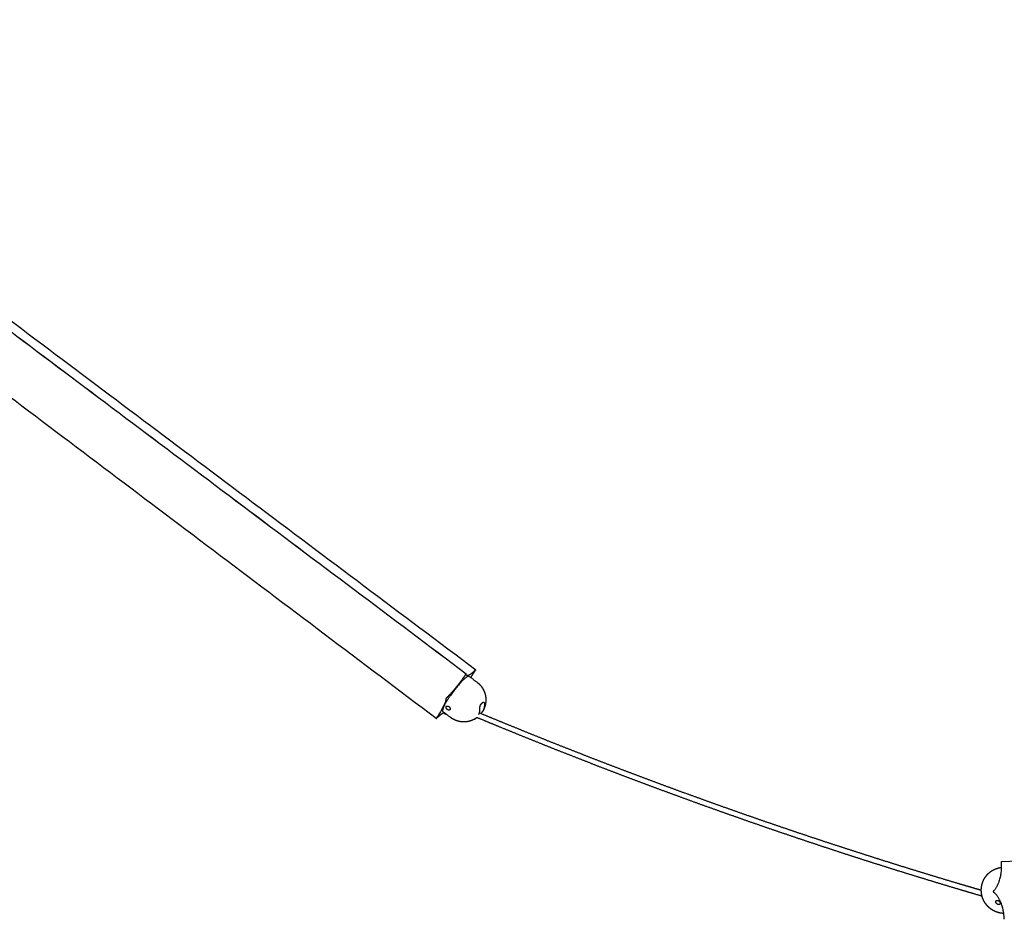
# Model space of a CAD drawing. Header units: millimetres. Extents: x 4502 to 7904, y 1635 to 3214.
# Tile 7 of 8: x 6914 to 7235, y 2635 to 2928. Entities that reach past the tile are written whole.
import ezdxf

# ---------------------------------------------------------------- set-up
doc = ezdxf.new("R2010")
doc.units = ezdxf.units.MM
doc.layers.add('Make2D$Visible$Curvas', color=7, linetype='Continuous')

msp = doc.modelspace()

# ---------------------------------------------------------------- linework, layer by layer
at = {"layer": 'Make2D$Visible$Curvas', "color": 7, "lineweight": -3}
for points, weights, degree in [([(6776.04, 2927.92), (7059.36, 2715.06)], [2867.83784324, 2764.4752274], 1), ([(7059.37, 2714.96), (6776.09, 2927.79)], [3238.74610631, 3359.821038], 1), ([(6780.32, 2928.19), (7062.43, 2716.38)], [2881.22085455, 2777.86018735], 1), ([(7049.56, 2700.47), (6766.98, 2913.56)], [2768.86949322, 2872.2462156], 1), ([(7059.08, 2714.77), (7058.92, 2714.54)], [3237.66052102, 3237.74129683], 1), ([(7059.51, 2714.53), (7059.12, 2714.83)], [2767.80822017, 2767.94634276], 1), ([(7059.37, 2715.05), (7059.37, 2715.06), (7059.36, 2715.06)], [3238.31004007, 3215.94644197, 3238.19832354], 2), ([(7059.51, 2714.53), (7059.36, 2714.65), (7059.37, 2714.96)], [3242.0951689, 3218.08190091, 3238.74610631], 2), ([(7059.37, 2714.96), (7059.37, 2715.05)], [3238.74610631, 3238.31004007], 1), ([(7062.19, 2716.17), (7060.06, 2714.12), (7059.51, 2714.53)], [3253.21317877, 2984.0085684, 3242.0951689], 2), ([(7060.85, 2713.82), (7061.44, 2714.83), (7062.18, 2715.93)], [3201.1902267, 3192.5127305, 3254.44643319], 2), ([(7062.18, 2715.93), (7062.34, 2716.17)], [3254.44643319, 3254.36565738], 1), ([(7062.34, 2716.32), (7062.19, 2716.17)], [3253.56846919, 3253.21317877], 1), ([(7062.43, 2716.38), (7062.41, 2716.39), (7062.34, 2716.32)], [3253.93828764, 2989.96026489, 3253.56846919], 2), ([(7062.41, 2716.29), (7062.38, 2716.23), (7062.34, 2716.17)], [3254.25842163, 3143.45377056, 3254.36565738], 2), ([(7062.41, 2716.29), (7062.45, 2716.36), (7062.43, 2716.38)], [3254.25842163, 3022.03509994, 3253.93828764], 2), ([(7058.92, 2714.54), (7056.03, 2710.21), (7053.15, 2707.43)], [3237.74129683, 2805.24506621, 3232.72279771], 2), ([(7060.33, 2714.22), (7062.89, 2712.29)], [2774.36154677, 2773.4571233], 1), ([(7052.71, 2706.76), (7052.69, 2705.23), (7049.81, 2700.92)], [3232.95124266, 2806.72175761, 3242.399816], 2), ([(7052.71, 2706.85), (7052.71, 2706.76)], [3232.51517643, 3232.95124266], 1), ([(7053.15, 2707.43), (7053, 2707.28)], [3232.72279771, 3232.36750729], 1), ([(7064.36, 2705.4), (7064.44, 2705.48), (7064.52, 2705.55)], [3241.12378275, 3240.61580853, 3241.45567566], 2), ([(7064.52, 2705.55), (7064.59, 2705.62), (7064.66, 2705.69)], [3241.45567566, 3240.95337842, 3241.79878275], 2), ([(7065.27, 2705.26), (7065.33, 2703.91), (7064.75, 2702.92)], [3244.16117724, 3158.76263437, 3247.17296255], 2), ([(7049.8, 2700.68), (7051.4, 2702.23), (7052.16, 2702.4)], [3243.63307043, 2990.03380977, 3041.35936128], 2), ([(7052.23, 2704.78), (7051.35, 2703.01), (7051.74, 2702.72)], [3239.87312463, 3016.60413358, 3247.13972402], 2), ([(7054.3, 2700.79), (7051.74, 2702.72)], [2771.50772979, 2772.41225175], 1), ([(7052.01, 2702.36), (7052.66, 2701.87)], [3258.80648916, 3258.53620912], 1), ([(7052.66, 2701.95), (7052.09, 2702.38)], [3258.10014289, 3258.33890898], 1), ([(7052.66, 2702.03), (7052.67, 2701.99), (7052.66, 2701.95)], [3232.77241326, 3245.05897753, 3258.10014289], 2), ([(7052.66, 2701.95), (7052.66, 2701.87)], [3258.10014289, 3258.53620912], 1), ([(7054.06, 2703.4), (7054.04, 2703.36), (7054.02, 2703.33), (7053.99, 2703.3)], [3239.11640631, 3239.17811847, 3239.24293644, 3239.30882183], 3), ([(7063.45, 2701.82), (7063.84, 2702.7), (7063.79, 2703.81)], [3106.14963455, 3114.32233496, 3240.78617724], 2), ([(7064.75, 2702.92), (7064.49, 2702.49), (7064.13, 2702.15)], [3247.17296255, 3216.56589528, 3220.85991952], 2), ([(7064.97, 2703.32), (7064.9, 2703.19), (7064.82, 2703.06), (7064.75, 2702.92)], [3247.25926125, 3247.23034804, 3247.20156774, 3247.17296254], 3), ([(7049.65, 2700.68), (7049.52, 2700.5), (7049.56, 2700.47)], [3242.48059181, 2607.23750979, 3242.9030158], 2), ([(7049.56, 2700.47), (7049.58, 2700.46), (7049.65, 2700.53)], [3242.9030158, 2973.66353879, 3243.27778001], 2), ([(7049.81, 2700.92), (7049.65, 2700.68)], [3242.399816, 3242.48059181], 1), ([(7049.65, 2700.53), (7049.8, 2700.68)], [3243.27778001, 3243.63307043], 1), ([(7062, 2700.25), (7062.02, 2700.26), (7062.03, 2700.26)], [3246.55712846, 3246.52076264, 3246.51304516], 2), ([(7062.03, 2700.26), (7062.44, 2700.49), (7062.77, 2700.82)], [3246.51304516, 3180.19122214, 3145.08095632], 2), ([(7233.95, 2653.94), (7596.16, 2666.29)], [2686.34097862, 2377.24727361], 1), ([(7231.45, 2644.57), (7234.08, 2647.61), (7233.8, 2653.29)], [3092.60234355, 2683.89719332, 3100.17231744], 2), ([(7233.8, 2653.29), (7233.78, 2653.6)], [3100.17231744, 3100.23110867], 1), ([(7231.3, 2644.4), (7231.45, 2644.57)], [3092.24705313, 3092.60234355], 1), ([(7231.49, 2643.69), (7231.33, 2643.84)], [3092.43607398, 3092.13957479], 1), ([(7234.69, 2635.37), (7234.41, 2641.05), (7231.49, 2643.69)], [3096.78169779, 2682.82240996, 3092.43607398], 2), ([(7234.7, 2635.06), (7234.69, 2635.37)], [3096.72290656, 3096.78169779], 1)]:
    msp.add_rational_spline(points, weights, degree=degree, dxfattribs=at)
for points, weights, degree, knots in [([(7059.36, 2715.06), (7059.34, 2715.08), (7059.25, 2714.99), (7059.16, 2714.9), (7059.08, 2714.77)], [3238.19832354, 2894.33642598, 3237.78603167, 2894.03560055, 3237.66052102], 2, [-0.9297478, -0.9297478, -0.9297478, -0.4648739, -0.4648739, 0, 0, 0]), ([(7060.33, 2714.22), (7059.66, 2714.72), (7056.7, 2711.28), (7053.74, 2707.82), (7052.23, 2704.78)], [3249.77669239, 2683.58633516, 3238.57590243, 2677.60380981, 3239.87312463], 2, [8.722183, 8.722183, 8.722183, 22.425249, 22.425249, 36.128316, 36.128316, 36.128316]), ([(7062.89, 2712.29), (7063.29, 2711.99), (7063.67, 2711.64), (7064.35, 2710.86), (7064.65, 2710.41), (7064.9, 2709.94), (7065.03, 2709.69), (7065.15, 2709.43), (7065.25, 2709.17), (7065.4, 2708.78), (7065.52, 2708.38), (7065.69, 2707.5), (7065.74, 2707.02), (7065.74, 2706.55), (7065.73, 2705.89), (7065.64, 2705.23), (7065.46, 2704.6), (7065.34, 2704.16), (7065.17, 2703.73), (7064.97, 2703.32)], [3248.71728674, 3248.69066712, 3248.65417717, 3248.56011552, 3248.5016928, 3248.43426184, 3248.39895014, 3248.36127161, 3248.32142335, 3248.26205706, 3248.19805644, 3248.0530831, 3247.97135246, 3247.88617862, 3247.76868874, 3247.64564721, 3247.52051753, 3247.43357961, 3247.3460971, 3247.25926125], 3, [0, 0, 0, 0, 2.449381, 2.449381, 5.039766, 5.039766, 5.039766, 6.396108, 6.396108, 6.396108, 8.417741, 8.417741, 10.712578, 10.712578, 10.712578, 13.879765, 13.879765, 13.879765, 16.07783, 16.07783, 16.07783, 16.07783]), ([(7053, 2707.28), (7052.9, 2707.19), (7052.8, 2707.04), (7052.71, 2706.9), (7052.71, 2706.85)], [3232.36750729, 2799.12487568, 3232.20022399, 2799.2101325, 3232.51517643], 2, [0, 0, 0, 0.523599, 0.523599, 1.047198, 1.047198, 1.047198]), ([(7063.79, 2703.81), (7063.79, 2703.87), (7063.79, 2703.94), (7063.8, 2704.08), (7063.81, 2704.15), (7063.83, 2704.29), (7063.85, 2704.37), (7063.88, 2704.52), (7063.9, 2704.59), (7063.98, 2704.81), (7064.04, 2704.96), (7064.15, 2705.15), (7064.19, 2705.21), (7064.28, 2705.32), (7064.32, 2705.36), (7064.36, 2705.4)], [3240.78617724, 3240.72412104, 3240.67066382, 3240.58066039, 3240.54396838, 3240.49026688, 3240.47293704, 3240.45813066, 3240.46090862, 3240.50059729, 3240.57007034, 3240.73545642, 3240.801714, 3240.95000891, 3241.03247603, 3241.12378275], 3, [0, 0, 0, 0, 0.37557, 0.37557, 0.75114, 0.75114, 1.12671, 1.12671, 1.502279, 1.502279, 2.253419, 2.253419, 2.628989, 2.628989, 3.004559, 3.004559, 3.004559, 3.004559]), ([(7064.66, 2705.69), (7064.7, 2705.73), (7064.74, 2705.77), (7064.81, 2705.81), (7064.85, 2705.83), (7064.9, 2705.84), (7064.9, 2705.84), (7064.91, 2705.84)], [3241.79878275, 3241.89661144, 3242.001315, 3242.2153064, 3242.32527079, 3242.46213795, 3242.48614846, 3242.51017952], 3, [0, 0, 0, 0, 0.3758382, 0.3758382, 0.7516764, 0.7516764, 0.8314037, 0.8314037, 0.8314037, 0.8314037]), ([(7064.91, 2705.84), (7064.94, 2705.85), (7064.97, 2705.85), (7065.03, 2705.83), (7065.06, 2705.82), (7065.14, 2705.75), (7065.19, 2705.68), (7065.25, 2705.49), (7065.27, 2705.38), (7065.27, 2705.26)], [3242.51017952, 3242.59943202, 3242.68896811, 3242.88846773, 3242.99866219, 3243.32526582, 3243.52422346, 3243.88474166, 3244.03685509, 3244.16117724], 3, [0.831404, 0.831404, 0.831404, 0.831404, 1.127515, 1.127515, 1.503353, 1.503353, 2.255029, 2.255029, 3.006706, 3.006706, 3.006706, 3.006706]), ([(7052.66, 2701.87), (7052.66, 2701.82), (7052.76, 2701.91), (7052.77, 2701.92), (7052.78, 2701.93)], [3258.53620912, 2822.20526465, 3259.01844487, 3198.51024596, 3154.78308942], 2, [0, 0, 0, 0.5235988, 0.5235988, 0.596191, 0.596191, 0.596191]), ([(7053.99, 2703.3), (7053.97, 2703.28), (7053.95, 2703.26), (7053.87, 2703.22), (7053.8, 2703.2), (7053.65, 2703.2), (7053.56, 2703.22), (7053.4, 2703.28), (7053.31, 2703.33), (7053.15, 2703.45), (7053.08, 2703.53), (7052.95, 2703.68), (7052.9, 2703.77), (7052.82, 2703.94), (7052.8, 2704.02), (7052.79, 2704.18), (7052.81, 2704.26), (7052.84, 2704.32)], [3239.30882183, 3239.35408291, 3239.39984773, 3239.55745315, 3239.67065315, 3239.87556048, 3239.96860548, 3240.11812907, 3240.17406844, 3240.24056818, 3240.24992416, 3240.22228904, 3240.185044, 3240.07293424, 3239.9972458, 3239.82347121, 3239.72367574, 3239.62088519], 3, [0.293066, 0.293066, 0.293066, 0.293066, 0.494393, 0.494393, 0.988786, 0.988786, 1.483179, 1.483179, 1.977572, 1.977572, 2.471965, 2.471965, 2.966358, 2.966358, 3.460751, 3.460751, 3.955144, 3.955144, 3.955144, 3.955144]), ([(7052.84, 2704.32), (7052.86, 2704.35), (7052.88, 2704.38), (7052.9, 2704.41), (7052.91, 2704.42), (7052.91, 2704.42)], [3239.62088519, 3239.56947778, 3239.51628087, 3239.45359736, 3239.44336885, 3239.43315671], 3, [0, 0, 0, 0, 0.2469029, 0.2469029, 0.2951446, 0.2951446, 0.2951446, 0.2951446]), ([(7052.91, 2704.42), (7052.93, 2704.44), (7052.96, 2704.46), (7053.04, 2704.51), (7053.12, 2704.53), (7053.28, 2704.54), (7053.37, 2704.53), (7053.5, 2704.49), (7053.55, 2704.47), (7053.63, 2704.42), (7053.68, 2704.4), (7053.8, 2704.31), (7053.87, 2704.23), (7053.99, 2704.07), (7054.03, 2703.98), (7054.1, 2703.8), (7054.11, 2703.71), (7054.11, 2703.54), (7054.09, 2703.46), (7054.06, 2703.4)], [3239.43315671, 3239.39110266, 3239.34932633, 3239.20448537, 3239.10596031, 3238.9253633, 3238.84649017, 3238.74855685, 3238.71982278, 3238.6699066, 3238.64872437, 3238.59937684, 3238.58407815, 3238.59248318, 3238.61631903, 3238.70162441, 3238.7635384, 3238.91942666, 3239.01227534, 3239.11640631], 3, [0.295145, 0.295145, 0.295145, 0.295145, 0.493806, 0.493806, 0.987612, 0.987612, 1.481418, 1.481418, 1.728321, 1.728321, 1.975223, 1.975223, 2.469029, 2.469029, 2.962835, 2.962835, 3.456641, 3.456641, 3.950447, 3.950447, 3.950447, 3.950447]), ([(7063.64, 2702.36), (7066.32, 2701.24), (7069, 2700.13), (7071.69, 2699.03), (7075.14, 2697.62), (7078.59, 2696.22), (7082.04, 2694.83), (7085.5, 2693.45), (7088.96, 2692.07), (7092.43, 2690.71), (7095.89, 2689.34), (7099.36, 2687.99), (7102.84, 2686.65), (7106.32, 2685.31), (7109.8, 2683.98), (7113.28, 2682.66), (7116.77, 2681.35), (7120.26, 2680.04), (7123.76, 2678.75), (7127.26, 2677.45), (7130.77, 2676.17), (7134.27, 2674.91), (7137.79, 2673.63), (7141.3, 2672.38), (7144.82, 2671.13), (7148.35, 2669.89), (7151.88, 2668.65), (7155.41, 2667.43), (7158.95, 2666.21), (7162.49, 2665), (7166.04, 2663.8), (7169.59, 2662.6), (7173.15, 2661.42), (7176.71, 2660.24), (7180.28, 2659.07), (7183.85, 2657.91), (7187.43, 2656.76), (7191.01, 2655.6), (7194.6, 2654.47), (7198.19, 2653.34), (7201.79, 2652.21), (7205.39, 2651.1), (7209, 2650), (7212.62, 2648.89), (7216.24, 2647.8), (7219.86, 2646.72), (7222.31, 2646), (7224.76, 2645.28), (7227.21, 2644.56)], [3243.98595679, 3242.11011753, 3240.21865556, 3238.3117556, 3235.86831591, 3233.39921979, 3230.90488233, 3228.41253784, 3225.89466519, 3223.35170163, 3220.81029531, 3218.24351206, 3215.65180777, 3213.06137155, 3210.44569496, 3207.80525678, 3205.16580703, 3202.5012737, 3199.81215449, 3197.1236407, 3194.4102006, 3191.67235241, 3188.93483597, 3186.17255973, 3183.38606135, 3180.59947305, 3177.7882974, 3174.95309095, 3172.11750842, 3169.25751783, 3166.37369525, 3163.48900848, 3160.58010481, 3157.64757725, 3154.71384721, 3151.75608608, 3148.77490645, 3145.79209483, 3142.78545765, 3139.75562253, 3136.72373067, 3133.66820501, 3130.58969208, 3127.50878286, 3124.40446805, 3121.27741009, 3119.16911907, 3117.05028784, 3114.92111898], 3, [4.26629, 4.26629, 4.26629, 4.26629, 19.368823, 19.368823, 19.368823, 38.720311, 38.720311, 38.720311, 58.055931, 58.055931, 58.055931, 77.379243, 77.379243, 77.379243, 96.692605, 96.692605, 96.692605, 115.998272, 115.998272, 115.998272, 135.299117, 135.299117, 135.299117, 154.597161, 154.597161, 154.597161, 173.895372, 173.895372, 173.895372, 193.195694, 193.195694, 193.195694, 212.501321, 212.501321, 212.501321, 231.81439, 231.81439, 231.81439, 251.137549, 251.137549, 251.137549, 270.473381, 270.473381, 270.473381, 289.823776, 289.823776, 289.823776, 302.869782, 302.869782, 302.869782, 302.869782]), ([(7062.03, 2700.26), (7061.5, 2699.97), (7060.93, 2699.74), (7060.35, 2699.59), (7059.83, 2699.46), (7059.3, 2699.38), (7058.77, 2699.37), (7058.27, 2699.35), (7057.77, 2699.39), (7056.86, 2699.56), (7056.45, 2699.67), (7056.05, 2699.82), (7055.74, 2699.94), (7055.44, 2700.08), (7055.15, 2700.24), (7055.03, 2700.31), (7054.92, 2700.37), (7054.63, 2700.55), (7054.46, 2700.67), (7054.3, 2700.79)], [3246.51304515, 3246.42454029, 3246.34578758, 3246.27874915, 3246.21980717, 3246.17036209, 3246.13134892, 3246.09470946, 3246.06749385, 3246.03532372, 3246.0277626, 3246.02754418, 3246.02737386, 3246.03166848, 3246.04039281, 3246.04390368, 3246.04813014, 3246.06053859, 3246.0696304, 3246.08031836], 3, [3.092382, 3.092382, 3.092382, 3.092382, 6.020662, 6.020662, 6.020662, 8.59461, 8.59461, 8.59461, 11.011312, 11.011312, 13.074984, 13.074984, 13.074984, 14.682881, 14.682881, 14.682881, 15.329778, 15.329778, 16.308586, 16.308586, 16.308586, 16.308586]), ([(7227.47, 2642.58), (7224.76, 2643.37), (7222.06, 2644.17), (7219.36, 2644.97), (7215.73, 2646.05), (7212.11, 2647.15), (7208.49, 2648.26), (7204.87, 2649.36), (7201.27, 2650.48), (7197.66, 2651.61), (7194.07, 2652.74), (7190.48, 2653.88), (7186.89, 2655.03), (7183.31, 2656.19), (7179.73, 2657.35), (7176.16, 2658.53), (7172.6, 2659.71), (7169.04, 2660.9), (7165.48, 2662.1), (7161.93, 2663.3), (7158.38, 2664.51), (7154.84, 2665.74), (7151.3, 2666.96), (7147.77, 2668.2), (7144.24, 2669.45), (7140.71, 2670.7), (7137.19, 2671.96), (7133.68, 2673.23), (7130.16, 2674.5), (7126.66, 2675.78), (7123.15, 2677.08), (7119.65, 2678.38), (7116.16, 2679.68), (7112.66, 2681), (7109.17, 2682.32), (7105.69, 2683.66), (7102.21, 2685), (7098.73, 2686.34), (7095.26, 2687.7), (7091.78, 2689.07), (7088.32, 2690.43), (7084.85, 2691.81), (7081.39, 2693.2), (7077.93, 2694.59), (7074.48, 2696), (7071.03, 2697.41), (7068.27, 2698.54), (7065.52, 2699.68), (7062.77, 2700.82)], [3113.9151652, 3116.26541985, 3118.60308387, 3120.92788612, 3124.0555283, 3127.16033621, 3130.24165244, 3133.32071464, 3136.37670083, 3139.40896767, 3142.43931703, 3145.44638114, 3148.42953624, 3151.41119556, 3154.36935063, 3157.30339261, 3160.23636524, 3163.1456302, 3166.03059779, 3168.91483121, 3171.77515017, 3174.61098254, 3177.4465657, 3180.25803776, 3183.04484524, 3185.83168647, 3188.59422667, 3191.33193191, 3194.07008938, 3196.78376195, 3199.47243442, 3202.16182956, 3204.82656357, 3207.46614228, 3210.10682342, 3212.72266962, 3215.31320523, 3217.90511966, 3220.47204168, 3223.01351837, 3225.55665982, 3228.07464032, 3230.5670263, 3233.06150951, 3235.53068383, 3237.97413653, 3239.9276484, 3241.86491758, 3243.78574739], 3, [4.989497, 4.989497, 4.989497, 4.989497, 19.387103, 19.387103, 19.387103, 38.75611, 38.75611, 38.75611, 58.110504, 58.110504, 58.110504, 77.452171, 77.452171, 77.452171, 96.78369, 96.78369, 96.78369, 116.107703, 116.107703, 116.107703, 135.426346, 135.426346, 135.426346, 154.742808, 154.742808, 154.742808, 174.059029, 174.059029, 174.059029, 193.377973, 193.377973, 193.377973, 212.701657, 212.701657, 212.701657, 232.032951, 232.032951, 232.032951, 251.374107, 251.374107, 251.374107, 270.727478, 270.727478, 270.727478, 290.096622, 290.096622, 290.096622, 305.581622, 305.581622, 305.581622, 305.581622]), ([(7233.78, 2653.6), (7233.78, 2653.73), (7233.83, 2653.83), (7233.88, 2653.93), (7233.95, 2653.94)], [3100.23110867, 2858.90521268, 3100.39424703, 2859.15808142, 3100.69747499], 2, [-1.0471976, -1.0471976, -1.0471976, -0.6500059, -0.6500059, -0.2528143, -0.2528143, -0.2528143]), ([(7229.05, 2649.5), (7229.35, 2649.84), (7229.68, 2650.15), (7230.39, 2650.72), (7230.77, 2650.97), (7231.17, 2651.18), (7231.56, 2651.39), (7231.97, 2651.56), (7232.4, 2651.69), (7232.86, 2651.84), (7233.33, 2651.94), (7233.81, 2651.99)], [3109.96531069, 3110.01935084, 3110.06518894, 3110.13942052, 3110.16759814, 3110.18642884, 3110.20475143, 3110.21415268, 3110.21451692, 3110.21491547, 3110.20449181, 3110.18345775], 3, [0, 0, 0, 0, 2.10375, 2.10375, 4.213976, 4.213976, 4.213976, 6.267325, 6.267325, 6.267325, 8.515934, 8.515934, 8.515934, 8.515934]), ([(7227.71, 2641.82), (7227.54, 2642.29), (7227.4, 2642.77), (7227.25, 2643.67), (7227.21, 2644.1), (7227.21, 2644.53), (7227.2, 2644.98), (7227.24, 2645.43), (7227.32, 2645.87), (7227.47, 2646.7), (7227.75, 2647.51), (7228.16, 2648.24), (7228.42, 2648.69), (7228.71, 2649.11), (7229.05, 2649.5)], [3108.39801488, 3108.50985027, 3108.62212598, 3108.82897508, 3108.92351188, 3109.01579547, 3109.11307599, 3109.20748561, 3109.29788212, 3109.46813121, 3109.62231355, 3109.75381049, 3109.83363583, 3109.90451126, 3109.96531069], 3, [0, 0, 0, 0, 2.271805, 2.271805, 4.230333, 4.230333, 4.230333, 6.295686, 6.295686, 6.295686, 10.196401, 10.196401, 10.196401, 12.563046, 12.563046, 12.563046, 12.563046]), ([(7231.33, 2643.84), (7231.23, 2643.92), (7231.22, 2644.11), (7231.22, 2644.3), (7231.3, 2644.4)], [3092.13957479, 2677.71495015, 3091.99472067, 2677.77700279, 3092.24705313], 2, [0, 0, 0, 0.523599, 0.523599, 1.047198, 1.047198, 1.047198]), ([(7234.53, 2636.99), (7234.22, 2637), (7233.9, 2637.02), (7233.18, 2637.13), (7232.78, 2637.23), (7232.38, 2637.36), (7231.76, 2637.57), (7231.17, 2637.85), (7230.62, 2638.21), (7230.53, 2638.27), (7230.44, 2638.33), (7230.35, 2638.4), (7229.87, 2638.75), (7229.42, 2639.16), (7229.03, 2639.61), (7228.99, 2639.66), (7228.95, 2639.71), (7228.87, 2639.8), (7228.84, 2639.85), (7228.8, 2639.9), (7228.35, 2640.48), (7227.98, 2641.13), (7227.71, 2641.82)], [3106.89645869, 3106.91915589, 3106.94612493, 3107.0182572, 3107.06633349, 3107.12094313, 3107.20711028, 3107.30893713, 3107.42380549, 3107.44260384, 3107.46173592, 3107.48118842, 3107.58966178, 3107.70771389, 3107.83284367, 3107.84565337, 3107.85853153, 3107.88409969, 3107.89678511, 3107.9095288, 3108.06623607, 3108.23083711, 3108.39801488], 3, [0.592987, 0.592987, 0.592987, 0.592987, 2.046024, 2.046024, 3.964227, 3.964227, 3.964227, 6.993224, 6.993224, 6.993224, 7.488236, 7.488236, 7.488236, 10.253705, 10.253705, 10.253705, 10.536687, 10.536687, 10.812689, 10.812689, 10.812689, 14.213023, 14.213023, 14.213023, 14.213023]), ([(7231.98, 2640.5), (7231.94, 2640.59), (7231.93, 2640.69), (7231.93, 2640.86), (7231.95, 2640.94), (7232.01, 2641.03), (7232.02, 2641.06), (7232.04, 2641.08)], [3099.03629415, 3098.98840184, 3098.92477905, 3098.77188395, 3098.68314643, 3098.55393949, 3098.51897654, 3098.48338364], 3, [0, 0, 0, 0, 0.493806, 0.493806, 0.987612, 0.987612, 1.163651, 1.163651, 1.163651, 1.163651]), ([(7232.04, 2641.08), (7232.08, 2641.12), (7232.12, 2641.15), (7232.23, 2641.21), (7232.31, 2641.24), (7232.44, 2641.24), (7232.49, 2641.24), (7232.58, 2641.22), (7232.63, 2641.21), (7232.76, 2641.16), (7232.85, 2641.1), (7233.02, 2640.97), (7233.1, 2640.89), (7233.19, 2640.77), (7233.22, 2640.72), (7233.27, 2640.63), (7233.29, 2640.59), (7233.31, 2640.54)], [3098.48338364, 3098.41913554, 3098.35283489, 3098.18391851, 3098.07931096, 3097.93373654, 3097.88613483, 3097.79746283, 3097.75607628, 3097.64114121, 3097.57928186, 3097.49459944, 3097.47337486, 3097.47612896, 3097.48277063, 3097.50762888, 3097.52610868, 3097.54975218], 3, [1.163651, 1.163651, 1.163651, 1.163651, 1.481418, 1.481418, 1.975223, 1.975223, 2.222126, 2.222126, 2.469029, 2.469029, 2.962835, 2.962835, 3.456641, 3.456641, 3.703544, 3.703544, 3.950447, 3.950447, 3.950447, 3.950447]), ([(7233.27, 2640), (7233.24, 2639.96), (7233.21, 2639.93), (7233.1, 2639.88), (7233.02, 2639.86), (7232.84, 2639.85), (7232.75, 2639.86), (7232.56, 2639.93), (7232.46, 2639.97), (7232.28, 2640.09), (7232.2, 2640.16), (7232.07, 2640.32), (7232.01, 2640.41), (7231.98, 2640.5)], [3098.1668298, 3098.23923177, 3098.31316077, 3098.49874168, 3098.60742018, 3098.80398631, 3098.88830974, 3099.02258277, 3099.07148474, 3099.12856525, 3099.13697291, 3099.1147677, 3099.08417516, 3099.03629415], 3, [1.16495, 1.16495, 1.16495, 1.16495, 1.483179, 1.483179, 1.977572, 1.977572, 2.471965, 2.471965, 2.966358, 2.966358, 3.460751, 3.460751, 3.955144, 3.955144, 3.955144, 3.955144]), ([(7233.31, 2640.54), (7233.35, 2640.45), (7233.37, 2640.36), (7233.37, 2640.2), (7233.35, 2640.12), (7233.3, 2640.04), (7233.29, 2640.02), (7233.27, 2640)], [3097.54975218, 3097.597028, 3097.66695873, 3097.83758456, 3097.93993453, 3098.087138, 3098.12674993, 3098.1668298], 3, [0, 0, 0, 0, 0.494393, 0.494393, 0.988786, 0.988786, 1.16495, 1.16495, 1.16495, 1.16495])]:
    msp.add_rational_spline(points, weights, degree=degree, knots=knots, dxfattribs=at)

doc.saveas('drawing.dxf')
